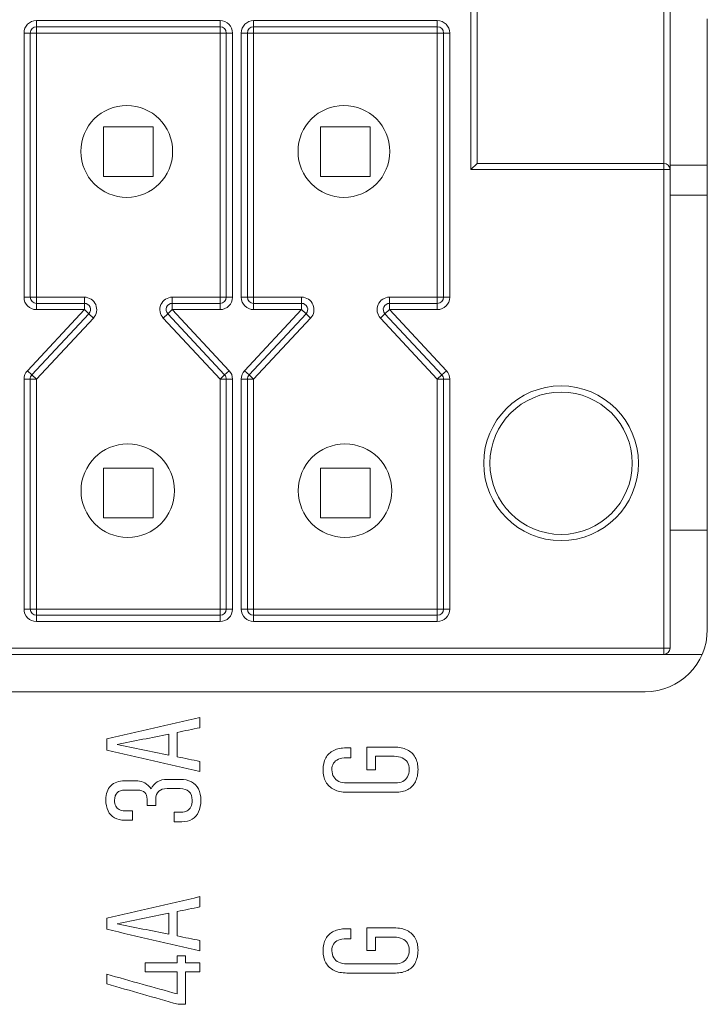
# Model space of a CAD drawing. Header units: millimetres. Extents: x 990 to 1811, y 0 to 562.
# Tile 16 of 256: x 1306 to 1317, y 215 to 231. Entities that reach past the tile are written whole.
import ezdxf

# ---------------------------------------------------------------- set-up
doc = ezdxf.new("R2010")
doc.units = ezdxf.units.MM
doc.layers.add('1', color=7, linetype='Continuous', true_color=0xffffff)
doc.layers.add('10', color=7, linetype='Continuous')

msp = doc.modelspace()

# ---------------------------------------------------------------- linework, layer by layer
at = {"layer": '1', "color": 7, "linetype": 'Continuous', "lineweight": 18}
for p, q in [((1317.098, 221.46), (1317.098, 231.3)), ((1316.498, 228.942), (1317.098, 228.942)), ((1317.098, 228.46), (1316.498, 228.46)), ((1288.988, 220.46), (1316.098, 220.46))]:
    msp.add_line(p, q, dxfattribs=at)
msp.add_arc((1316.098, 221.46), 1, 270, 0, dxfattribs=at)
for points in [[(1307.422, 219.698), (1307.922, 219.813), (1308.422, 219.929), (1308.922, 220.044)], [(1308.922, 220.044), (1308.922, 219.989), (1308.922, 219.934), (1308.922, 219.879)], [(1308.922, 219.879), (1308.8, 219.855), (1308.679, 219.83), (1308.557, 219.805)], [(1307.422, 219.518), (1307.422, 219.578), (1307.422, 219.638), (1307.422, 219.698)], [(1308.419, 219.777), (1308.142, 219.721), (1307.865, 219.664), (1307.588, 219.608)], [(1308.419, 219.439), (1308.419, 219.552), (1308.419, 219.664), (1308.419, 219.777)], [(1308.557, 219.805), (1308.557, 219.674), (1308.557, 219.542), (1308.557, 219.411)], [(1308.922, 219.172), (1308.422, 219.287), (1307.922, 219.403), (1307.422, 219.518)], [(1307.588, 219.608), (1307.865, 219.552), (1308.142, 219.495), (1308.419, 219.439)], [(1311.352, 219.555), (1311.352, 219.501), (1311.352, 219.448), (1311.352, 219.394)], [(1311.614, 219.202), (1311.614, 219.324), (1311.614, 219.446), (1311.614, 219.567)], [(1312.26, 219.525), (1312.317, 219.497), (1312.361, 219.456), (1312.392, 219.402)], [(1308.557, 219.411), (1308.679, 219.386), (1308.8, 219.361), (1308.922, 219.337)], [(1310.95, 219.392), (1310.979, 219.445), (1311.022, 219.485), (1311.078, 219.513)], [(1311.155, 219.372), (1311.12, 219.357), (1311.094, 219.335), (1311.076, 219.306)], [(1311.752, 219.419), (1311.752, 219.347), (1311.752, 219.274), (1311.752, 219.202)], [(1312.266, 219.322), (1312.247, 219.353), (1312.22, 219.378), (1312.184, 219.394)], [(1308.922, 219.337), (1308.922, 219.282), (1308.922, 219.227), (1308.922, 219.172)], [(1311.752, 219.202), (1311.706, 219.202), (1311.66, 219.202), (1311.614, 219.202)], [(1311.078, 219.087), (1311.097, 219.055), (1311.124, 219.031), (1311.16, 219.014)], [(1312.193, 219.015), (1312.225, 219.033), (1312.251, 219.057), (1312.268, 219.09)], [(1308.035, 218.989), (1308.072, 218.966), (1308.107, 218.934), (1308.138, 218.893)], [(1308.138, 218.893), (1308.158, 218.942), (1308.191, 218.98), (1308.236, 219.007)], [(1308.785, 219.008), (1308.835, 218.982), (1308.873, 218.943), (1308.898, 218.893)], [(1311.083, 218.883), (1311.026, 218.912), (1310.982, 218.953), (1310.951, 219.007)], [(1312.394, 219.009), (1312.366, 218.954), (1312.324, 218.912), (1312.27, 218.884)], [(1307.566, 218.618), (1307.579, 218.593), (1307.598, 218.574), (1307.623, 218.56)], [(1308.211, 218.625), (1308.165, 218.625), (1308.119, 218.625), (1308.072, 218.625)], [(1307.547, 218.427), (1307.501, 218.453), (1307.466, 218.491), (1307.442, 218.54)], [(1307.837, 218.54), (1307.837, 218.49), (1307.837, 218.439), (1307.837, 218.389)], [(1308.506, 218.364), (1308.506, 218.415), (1308.506, 218.466), (1308.506, 218.517)], [(1308.901, 218.523), (1308.877, 218.471), (1308.842, 218.432), (1308.796, 218.405)], [(1307.421, 216.812), (1307.921, 216.927), (1308.421, 217.043), (1308.921, 217.158)], [(1308.921, 217.158), (1308.921, 217.103), (1308.921, 217.048), (1308.921, 216.993)], [(1308.921, 216.993), (1308.8, 216.968), (1308.678, 216.944), (1308.557, 216.919)], [(1308.419, 216.891), (1308.141, 216.835), (1307.864, 216.778), (1307.587, 216.722)], [(1308.419, 216.553), (1308.419, 216.665), (1308.419, 216.778), (1308.419, 216.891)], [(1308.557, 216.919), (1308.557, 216.788), (1308.557, 216.656), (1308.557, 216.525)], [(1307.421, 216.632), (1307.421, 216.692), (1307.421, 216.752), (1307.421, 216.812)], [(1307.587, 216.722), (1307.864, 216.665), (1308.141, 216.609), (1308.419, 216.553)], [(1308.921, 216.285), (1308.421, 216.401), (1307.921, 216.517), (1307.421, 216.632)], [(1308.557, 216.525), (1308.678, 216.5), (1308.8, 216.475), (1308.921, 216.451)], [(1310.95, 216.479), (1310.979, 216.532), (1311.022, 216.572), (1311.078, 216.6)], [(1311.352, 216.642), (1311.352, 216.588), (1311.352, 216.535), (1311.352, 216.481)], [(1311.614, 216.289), (1311.614, 216.411), (1311.614, 216.533), (1311.614, 216.654)], [(1311.752, 216.506), (1311.752, 216.433), (1311.752, 216.361), (1311.752, 216.289)], [(1312.26, 216.612), (1312.317, 216.584), (1312.361, 216.543), (1312.392, 216.489)], [(1308.921, 216.451), (1308.921, 216.395), (1308.921, 216.34), (1308.921, 216.285)], [(1311.155, 216.459), (1311.12, 216.444), (1311.094, 216.422), (1311.076, 216.393)], [(1312.266, 216.409), (1312.247, 216.44), (1312.22, 216.464), (1312.184, 216.481)], [(1308.558, 216.09), (1308.558, 216.128), (1308.558, 216.165), (1308.558, 216.203)], [(1308.558, 216.203), (1308.602, 216.203), (1308.647, 216.203), (1308.691, 216.203)], [(1308.691, 216.203), (1308.691, 216.165), (1308.691, 216.128), (1308.691, 216.09)], [(1311.752, 216.289), (1311.706, 216.289), (1311.66, 216.289), (1311.614, 216.289)], [(1308.039, 216.09), (1308.212, 216.09), (1308.385, 216.09), (1308.558, 216.09)], [(1308.039, 215.947), (1308.039, 215.995), (1308.039, 216.043), (1308.039, 216.09)], [(1308.691, 216.09), (1308.768, 216.09), (1308.845, 216.09), (1308.922, 216.09)], [(1308.922, 216.09), (1308.922, 216.043), (1308.922, 215.995), (1308.922, 215.947)], [(1311.083, 215.97), (1311.026, 215.998), (1310.982, 216.04), (1310.951, 216.094)], [(1311.078, 216.174), (1311.097, 216.142), (1311.124, 216.118), (1311.16, 216.101)], [(1312.193, 216.102), (1312.225, 216.12), (1312.251, 216.144), (1312.268, 216.177)], [(1312.394, 216.096), (1312.366, 216.041), (1312.324, 215.999), (1312.27, 215.971)], [(1307.422, 215.907), (1307.801, 215.802), (1308.179, 215.696), (1308.558, 215.591)], [(1307.422, 215.752), (1307.422, 215.804), (1307.422, 215.855), (1307.422, 215.907)], [(1308.558, 215.947), (1308.385, 215.947), (1308.212, 215.947), (1308.039, 215.947)], [(1308.558, 215.591), (1308.558, 215.71), (1308.558, 215.828), (1308.558, 215.947)], [(1308.691, 215.947), (1308.691, 215.773), (1308.691, 215.598), (1308.691, 215.424)], [(1308.922, 215.947), (1308.845, 215.947), (1308.768, 215.947), (1308.691, 215.947)], [(1308.57, 215.424), (1308.188, 215.533), (1307.805, 215.643), (1307.422, 215.752)], [(1308.691, 215.424), (1308.651, 215.424), (1308.61, 215.424), (1308.57, 215.424)]]:
    msp.add_open_spline(points, degree=3, dxfattribs=at)
for points, knots in [([(1311.078, 219.513), (1311.134, 219.541), (1311.201, 219.555), (1311.279, 219.555), (1311.304, 219.555), (1311.328, 219.555), (1311.352, 219.555)], [0, 0, 0, 0, 0.5, 0.5, 0.5, 1, 1, 1, 1]), ([(1311.614, 219.567), (1311.76, 219.567), (1311.905, 219.567), (1312.051, 219.567), (1312.132, 219.567), (1312.202, 219.553), (1312.26, 219.525)], [0, 0, 0, 0, 0.5, 0.5, 0.5, 1, 1, 1, 1]), ([(1310.951, 219.007), (1310.921, 219.061), (1310.906, 219.125), (1310.906, 219.275), (1310.921, 219.339), (1310.95, 219.392)], [0, 0, 0, 0, 0.5, 0.5, 1, 1, 1, 1]), ([(1311.352, 219.394), (1311.328, 219.394), (1311.304, 219.394), (1311.279, 219.394), (1311.231, 219.394), (1311.189, 219.387), (1311.155, 219.372)], [0, 0, 0, 0, 0.5, 0.5, 0.5, 1, 1, 1, 1]), ([(1312.184, 219.394), (1312.148, 219.411), (1312.105, 219.419), (1312.055, 219.419), (1311.954, 219.419), (1311.853, 219.419), (1311.752, 219.419)], [0, 0, 0, 0, 0.5, 0.5, 0.5, 1, 1, 1, 1]), ([(1312.392, 219.402), (1312.422, 219.348), (1312.437, 219.283), (1312.437, 219.13), (1312.423, 219.064), (1312.394, 219.009)], [0, 0, 0, 0, 0.5, 0.5, 1, 1, 1, 1]), ([(1311.076, 219.306), (1311.058, 219.277), (1311.049, 219.242), (1311.049, 219.201), (1311.049, 219.156), (1311.059, 219.118), (1311.078, 219.087)], [0, 0, 0, 0, 0.5, 0.5, 0.5, 1, 1, 1, 1]), ([(1312.268, 219.09), (1312.285, 219.122), (1312.294, 219.161), (1312.294, 219.252), (1312.284, 219.29), (1312.266, 219.322)], [0, 0, 0, 0, 0.5, 0.5, 1, 1, 1, 1]), ([(1308.236, 219.007), (1308.281, 219.034), (1308.334, 219.048), (1308.395, 219.048), (1308.466, 219.048), (1308.536, 219.048), (1308.676, 219.048), (1308.736, 219.035), (1308.785, 219.008)], [0, 0, 0, 0, 0.333333, 0.333333, 0.333333, 0.666667, 0.666667, 1, 1, 1, 1]), ([(1307.442, 218.54), (1307.418, 218.59), (1307.406, 218.65), (1307.406, 218.72), (1307.406, 218.816), (1307.433, 218.891), (1307.487, 218.944)], [0, 0, 0, 0, 0.5, 0.5, 0.5, 1, 1, 1, 1]), ([(1307.487, 218.944), (1307.54, 218.997), (1307.616, 219.023), (1307.713, 219.023), (1307.784, 219.023), (1307.854, 219.023), (1307.924, 219.023), (1307.96, 219.023), (1307.997, 219.012), (1308.035, 218.989)], [0, 0, 0, 0, 0.333333, 0.333333, 0.333333, 0.666667, 0.666667, 0.666667, 1, 1, 1, 1]), ([(1308.716, 218.539), (1308.742, 218.554), (1308.762, 218.577), (1308.79, 218.635), (1308.797, 218.67), (1308.797, 218.711), (1308.797, 218.77), (1308.78, 218.817), (1308.712, 218.883), (1308.665, 218.899), (1308.605, 218.899), (1308.535, 218.899), (1308.464, 218.899), (1308.394, 218.899), (1308.336, 218.899), (1308.291, 218.885), (1308.259, 218.855)], [0, 0, 0, 0, 0.166667, 0.166667, 0.333333, 0.333333, 0.333333, 0.5, 0.5, 0.666667, 0.666667, 0.666667, 0.833333, 0.833333, 0.833333, 1, 1, 1, 1]), ([(1308.898, 218.893), (1308.924, 218.842), (1308.937, 218.781), (1308.937, 218.711), (1308.937, 218.638), (1308.925, 218.575), (1308.901, 218.523)], [0, 0, 0, 0, 0.5, 0.5, 0.5, 1, 1, 1, 1]), ([(1312.27, 218.884), (1312.216, 218.855), (1312.15, 218.841), (1312.074, 218.841), (1311.813, 218.841), (1311.552, 218.841), (1311.291, 218.841), (1311.21, 218.841), (1311.14, 218.855), (1311.083, 218.883)], [0, 0, 0, 0, 0.333333, 0.333333, 0.333333, 0.666667, 0.666667, 0.666667, 1, 1, 1, 1]), ([(1311.16, 219.014), (1311.196, 218.998), (1311.24, 218.99), (1311.291, 218.99), (1311.552, 218.99), (1311.813, 218.99), (1312.074, 218.99), (1312.12, 218.99), (1312.159, 218.998), (1312.193, 219.015)], [0, 0, 0, 0, 0.333333, 0.333333, 0.333333, 0.666667, 0.666667, 0.666667, 1, 1, 1, 1]), ([(1308.033, 218.837), (1308.007, 218.862), (1307.97, 218.875), (1307.923, 218.875), (1307.852, 218.875), (1307.782, 218.875), (1307.711, 218.875), (1307.658, 218.875), (1307.618, 218.86), (1307.561, 218.803), (1307.546, 218.763), (1307.546, 218.71), (1307.546, 218.674), (1307.553, 218.643), (1307.566, 218.618)], [0, 0, 0, 0, 0.2, 0.2, 0.2, 0.4, 0.4, 0.4, 0.6, 0.6, 0.8, 0.8, 0.8, 1, 1, 1, 1]), ([(1308.072, 218.625), (1308.072, 218.66), (1308.072, 218.696), (1308.072, 218.731), (1308.072, 218.777), (1308.059, 218.812), (1308.033, 218.837)], [0, 0, 0, 0, 0.5, 0.5, 0.5, 1, 1, 1, 1]), ([(1308.259, 218.855), (1308.227, 218.825), (1308.211, 218.784), (1308.211, 218.731), (1308.211, 218.696), (1308.211, 218.66), (1308.211, 218.625)], [0, 0, 0, 0, 0.5, 0.5, 0.5, 1, 1, 1, 1]), ([(1307.837, 218.389), (1307.796, 218.389), (1307.754, 218.389), (1307.712, 218.389), (1307.648, 218.389), (1307.593, 218.402), (1307.547, 218.427)], [0, 0, 0, 0, 0.5, 0.5, 0.5, 1, 1, 1, 1]), ([(1307.623, 218.56), (1307.647, 218.547), (1307.677, 218.54), (1307.712, 218.54), (1307.754, 218.54), (1307.796, 218.54), (1307.837, 218.54)], [0, 0, 0, 0, 0.5, 0.5, 0.5, 1, 1, 1, 1]), ([(1308.506, 218.517), (1308.544, 218.517), (1308.582, 218.517), (1308.657, 218.517), (1308.689, 218.524), (1308.716, 218.539)], [0, 0, 0, 0, 0.5, 0.5, 1, 1, 1, 1]), ([(1308.796, 218.405), (1308.75, 218.378), (1308.695, 218.364), (1308.631, 218.364), (1308.589, 218.364), (1308.547, 218.364), (1308.506, 218.364)], [0, 0, 0, 0, 0.5, 0.5, 0.5, 1, 1, 1, 1]), ([(1311.078, 216.6), (1311.134, 216.628), (1311.201, 216.642), (1311.279, 216.642), (1311.304, 216.642), (1311.328, 216.642), (1311.352, 216.642)], [0, 0, 0, 0, 0.5, 0.5, 0.5, 1, 1, 1, 1]), ([(1311.614, 216.654), (1311.76, 216.654), (1311.905, 216.654), (1312.051, 216.654), (1312.132, 216.654), (1312.202, 216.64), (1312.26, 216.612)], [0, 0, 0, 0, 0.5, 0.5, 0.5, 1, 1, 1, 1]), ([(1312.184, 216.481), (1312.148, 216.497), (1312.105, 216.506), (1312.055, 216.506), (1311.954, 216.506), (1311.853, 216.506), (1311.752, 216.506)], [0, 0, 0, 0, 0.5, 0.5, 0.5, 1, 1, 1, 1]), ([(1310.951, 216.094), (1310.921, 216.148), (1310.906, 216.212), (1310.906, 216.362), (1310.921, 216.426), (1310.95, 216.479)], [0, 0, 0, 0, 0.5, 0.5, 1, 1, 1, 1]), ([(1311.076, 216.393), (1311.058, 216.364), (1311.049, 216.329), (1311.049, 216.288), (1311.049, 216.243), (1311.059, 216.205), (1311.078, 216.174)], [0, 0, 0, 0, 0.5, 0.5, 0.5, 1, 1, 1, 1]), ([(1311.352, 216.481), (1311.328, 216.481), (1311.304, 216.481), (1311.279, 216.481), (1311.231, 216.481), (1311.189, 216.474), (1311.155, 216.459)], [0, 0, 0, 0, 0.5, 0.5, 0.5, 1, 1, 1, 1]), ([(1312.268, 216.177), (1312.285, 216.209), (1312.294, 216.248), (1312.294, 216.339), (1312.284, 216.377), (1312.266, 216.409)], [0, 0, 0, 0, 0.5, 0.5, 1, 1, 1, 1]), ([(1312.392, 216.489), (1312.422, 216.435), (1312.437, 216.37), (1312.437, 216.217), (1312.423, 216.151), (1312.394, 216.096)], [0, 0, 0, 0, 0.5, 0.5, 1, 1, 1, 1]), ([(1311.16, 216.101), (1311.196, 216.085), (1311.24, 216.077), (1311.291, 216.077), (1311.552, 216.077), (1311.813, 216.077), (1312.074, 216.077), (1312.12, 216.077), (1312.159, 216.085), (1312.193, 216.102)], [0, 0, 0, 0, 0.333333, 0.333333, 0.333333, 0.666667, 0.666667, 0.666667, 1, 1, 1, 1]), ([(1312.27, 215.971), (1312.216, 215.942), (1312.15, 215.928), (1312.074, 215.928), (1311.813, 215.928), (1311.552, 215.928), (1311.291, 215.928), (1311.21, 215.928), (1311.14, 215.942), (1311.083, 215.97)], [0, 0, 0, 0, 0.333333, 0.333333, 0.333333, 0.666667, 0.666667, 0.666667, 1, 1, 1, 1])]:
    msp.add_open_spline(points, degree=3, knots=knots, dxfattribs=at)
at = {"layer": '10', "color": 7, "linetype": 'Continuous', "lineweight": 18}
for p, q in [((1313.288, 228.87), (1313.288, 231.6)), ((1313.388, 231.6), (1313.388, 228.97)), ((1316.398, 228.97), (1316.398, 231.6)), ((1316.498, 231.6), (1316.498, 228.87)), ((1306.288, 231.27), (1306.288, 231.17)), ((1306.288, 231.27), (1309.248, 231.27)), ((1309.248, 231.27), (1309.248, 231.17)), ((1309.788, 231.27), (1309.788, 231.17)), ((1309.788, 231.27), (1312.748, 231.27)), ((1312.748, 231.27), (1312.748, 231.17)), ((1306.288, 231.17), (1306.288, 231.07)), ((1309.248, 231.17), (1306.288, 231.17)), ((1309.248, 231.17), (1309.248, 231.07)), ((1309.788, 231.17), (1309.788, 231.07)), ((1312.748, 231.17), (1309.788, 231.17)), ((1312.748, 231.17), (1312.748, 231.07)), ((1306.088, 231.07), (1306.188, 231.07)), ((1306.088, 231.07), (1306.088, 226.815)), ((1306.188, 231.07), (1306.288, 231.07)), ((1306.188, 231.07), (1306.188, 226.815)), ((1306.288, 231.07), (1306.288, 226.815)), ((1309.248, 231.07), (1306.288, 231.07)), ((1309.248, 226.815), (1309.248, 231.07)), ((1309.348, 231.07), (1309.248, 231.07)), ((1309.348, 226.815), (1309.348, 231.07)), ((1309.348, 231.07), (1309.448, 231.07)), ((1309.448, 231.07), (1309.448, 226.815)), ((1309.588, 231.07), (1309.688, 231.07)), ((1309.588, 231.07), (1309.588, 226.815)), ((1309.688, 231.07), (1309.788, 231.07)), ((1309.688, 231.07), (1309.688, 226.815)), ((1312.748, 231.07), (1309.788, 231.07)), ((1309.788, 231.07), (1309.788, 226.815)), ((1312.848, 231.07), (1312.748, 231.07)), ((1312.748, 226.815), (1312.748, 231.07)), ((1312.848, 231.07), (1312.948, 231.07)), ((1312.848, 226.815), (1312.848, 231.07)), ((1312.948, 231.07), (1312.948, 226.815)), ((1308.168, 229.56), (1307.368, 229.56)), ((1307.368, 229.56), (1307.368, 228.76)), ((1308.168, 229.56), (1308.168, 228.76)), ((1310.868, 229.56), (1310.868, 228.76)), ((1311.668, 229.56), (1310.868, 229.56)), ((1311.668, 229.56), (1311.668, 228.76)), ((1313.388, 228.97), (1313.288, 228.87)), ((1313.388, 228.97), (1316.398, 228.97)), ((1316.398, 228.97), (1316.398, 228.87)), ((1308.168, 228.76), (1307.368, 228.76)), ((1311.668, 228.76), (1310.868, 228.76)), ((1316.398, 228.87), (1313.288, 228.87)), ((1316.498, 228.87), (1316.398, 228.87)), ((1316.398, 221.16), (1316.398, 228.87)), ((1316.498, 228.87), (1316.498, 221.16)), ((1306.088, 226.815), (1306.188, 226.815)), ((1306.188, 226.815), (1306.288, 226.815)), ((1306.288, 226.815), (1307.06, 226.815)), ((1306.288, 226.715), (1306.288, 226.815)), ((1307.06, 226.715), (1307.06, 226.815)), ((1308.477, 226.815), (1309.248, 226.815)), ((1308.477, 226.815), (1308.477, 226.715)), ((1309.348, 226.815), (1309.248, 226.815)), ((1309.248, 226.715), (1309.248, 226.815)), ((1309.448, 226.815), (1309.348, 226.815)), ((1309.588, 226.815), (1309.688, 226.815)), ((1309.688, 226.815), (1309.788, 226.815)), ((1309.788, 226.815), (1310.56, 226.815)), ((1309.788, 226.715), (1309.788, 226.815)), ((1310.56, 226.715), (1310.56, 226.815)), ((1311.977, 226.815), (1312.748, 226.815)), ((1311.977, 226.815), (1311.977, 226.715)), ((1312.848, 226.815), (1312.748, 226.815)), ((1312.748, 226.715), (1312.748, 226.815)), ((1312.948, 226.815), (1312.848, 226.815)), ((1306.288, 226.715), (1307.06, 226.715)), ((1306.288, 226.615), (1306.288, 226.715)), ((1307.06, 226.615), (1307.06, 226.715)), ((1308.477, 226.615), (1308.477, 226.715)), ((1308.477, 226.715), (1309.248, 226.715)), ((1309.248, 226.715), (1309.248, 226.615)), ((1309.788, 226.715), (1310.56, 226.715)), ((1309.788, 226.615), (1309.788, 226.715)), ((1310.56, 226.615), (1310.56, 226.715)), ((1311.977, 226.715), (1312.748, 226.715)), ((1311.977, 226.615), (1311.977, 226.715)), ((1312.748, 226.715), (1312.748, 226.615)), ((1306.142, 225.631), (1307.06, 226.615)), ((1307.133, 226.546), (1306.215, 225.562)), ((1306.288, 226.615), (1307.06, 226.615)), ((1307.06, 226.615), (1307.133, 226.546)), ((1307.133, 226.546), (1307.206, 226.478)), ((1308.404, 226.546), (1308.331, 226.478)), ((1308.404, 226.546), (1308.477, 226.615)), ((1309.321, 225.562), (1308.404, 226.546)), ((1309.395, 225.631), (1308.477, 226.615)), ((1308.477, 226.615), (1309.248, 226.615)), ((1309.642, 225.631), (1310.56, 226.615)), ((1310.633, 226.546), (1309.715, 225.562)), ((1309.788, 226.615), (1310.56, 226.615)), ((1310.56, 226.615), (1310.633, 226.546)), ((1310.633, 226.546), (1310.706, 226.478)), ((1311.904, 226.546), (1311.831, 226.478)), ((1311.904, 226.546), (1311.977, 226.615)), ((1312.821, 225.562), (1311.904, 226.546)), ((1312.895, 225.631), (1311.977, 226.615)), ((1311.977, 226.615), (1312.748, 226.615)), ((1307.206, 226.478), (1306.288, 225.494)), ((1309.248, 225.494), (1308.331, 226.478)), ((1310.706, 226.478), (1309.788, 225.494)), ((1312.748, 225.494), (1311.831, 226.478)), ((1306.215, 225.562), (1306.142, 225.631)), ((1306.215, 225.562), (1306.288, 225.494)), ((1309.248, 225.494), (1309.321, 225.562)), ((1309.321, 225.562), (1309.395, 225.631)), ((1309.715, 225.562), (1309.642, 225.631)), ((1309.715, 225.562), (1309.788, 225.494)), ((1312.748, 225.494), (1312.821, 225.562)), ((1312.821, 225.562), (1312.895, 225.631)), ((1306.088, 225.494), (1306.088, 221.79)), ((1306.188, 225.494), (1306.088, 225.494)), ((1306.288, 225.494), (1306.188, 225.494)), ((1306.188, 225.494), (1306.188, 221.79)), ((1306.288, 225.494), (1306.288, 221.79)), ((1309.248, 221.79), (1309.248, 225.494)), ((1309.248, 225.494), (1309.348, 225.494)), ((1309.348, 221.79), (1309.348, 225.494)), ((1309.348, 225.494), (1309.448, 225.494)), ((1309.448, 225.494), (1309.448, 221.79)), ((1309.688, 225.494), (1309.588, 225.494)), ((1309.588, 225.494), (1309.588, 221.79)), ((1309.788, 225.494), (1309.688, 225.494)), ((1309.688, 225.494), (1309.688, 221.79)), ((1309.788, 225.494), (1309.788, 221.79)), ((1312.748, 225.494), (1312.848, 225.494)), ((1312.748, 221.79), (1312.748, 225.494)), ((1312.848, 225.494), (1312.948, 225.494)), ((1312.848, 221.79), (1312.848, 225.494)), ((1312.948, 225.494), (1312.948, 221.79)), ((1307.368, 223.26), (1307.368, 224.06)), ((1308.168, 224.06), (1307.368, 224.06)), ((1308.168, 223.26), (1308.168, 224.06)), ((1310.868, 223.26), (1310.868, 224.06)), ((1311.668, 224.06), (1310.868, 224.06)), ((1311.668, 223.26), (1311.668, 224.06)), ((1308.168, 223.26), (1307.368, 223.26)), ((1311.668, 223.26), (1310.868, 223.26)), ((1317.098, 223.06), (1316.498, 223.06)), ((1306.188, 221.79), (1306.088, 221.79)), ((1306.288, 221.79), (1306.188, 221.79)), ((1306.288, 221.79), (1306.288, 221.69)), ((1306.288, 221.79), (1309.248, 221.79)), ((1309.248, 221.79), (1309.248, 221.69)), ((1309.248, 221.79), (1309.348, 221.79)), ((1309.348, 221.79), (1309.448, 221.79)), ((1309.688, 221.79), (1309.588, 221.79)), ((1309.788, 221.79), (1309.688, 221.79)), ((1309.788, 221.79), (1309.788, 221.69)), ((1309.788, 221.79), (1312.748, 221.79)), ((1312.748, 221.79), (1312.748, 221.69)), ((1312.748, 221.79), (1312.848, 221.79)), ((1312.848, 221.79), (1312.948, 221.79)), ((1306.288, 221.69), (1309.248, 221.69)), ((1306.288, 221.69), (1306.288, 221.59)), ((1309.248, 221.59), (1306.288, 221.59)), ((1309.248, 221.69), (1309.248, 221.59)), ((1309.788, 221.69), (1309.788, 221.59)), ((1309.788, 221.69), (1312.748, 221.69)), ((1312.748, 221.59), (1309.788, 221.59)), ((1312.748, 221.69), (1312.748, 221.59)), ((1288.688, 221.16), (1316.398, 221.16)), ((1316.498, 221.16), (1316.398, 221.16)), ((1316.398, 221.16), (1316.398, 221.06)), ((1316.398, 221.06), (1288.688, 221.06)), ((1317.014, 221.06), (1316.396, 221.06))]:
    msp.add_line(p, q, dxfattribs=at)
for centre, radius in [((1307.743, 229.163), 0.74), ((1311.243, 229.163), 0.74), ((1314.742, 224.14), 1.246), ((1314.742, 224.14), 1.146), ((1307.76, 223.698), 0.753), ((1311.26, 223.698), 0.753)]:
    msp.add_circle(centre, radius, dxfattribs=at)
for centre, radius, start, end in [((1306.288, 231.07), 0.2, 90, 180), ((1309.248, 231.07), 0.2, 0, 90), ((1309.788, 231.07), 0.2, 90, 180), ((1312.748, 231.07), 0.2, 0, 90), ((1306.288, 231.07), 0.1, 90, 180), ((1309.248, 231.07), 0.1, 0, 90), ((1309.788, 231.07), 0.1, 90, 180), ((1312.748, 231.07), 0.1, 0, 90), ((1316.398, 228.87), 0.1, 0, 90), ((1306.288, 226.815), 0.2, 180, 270), ((1306.288, 226.815), 0.1, 180, 270), ((1307.06, 226.615), 0.2, 317, 90), ((1308.477, 226.615), 0.2, 90, 223), ((1309.248, 226.815), 0.2, 270, 0), ((1309.248, 226.815), 0.1, 270, 0), ((1309.788, 226.815), 0.2, 180, 270), ((1309.788, 226.815), 0.1, 180, 270), ((1310.56, 226.615), 0.2, 317, 90), ((1311.977, 226.615), 0.2, 90, 223), ((1312.748, 226.815), 0.2, 270, 0), ((1312.748, 226.815), 0.1, 270, 0), ((1307.06, 226.615), 0.1, 317, 90), ((1308.477, 226.615), 0.1, 90, 223), ((1310.56, 226.615), 0.1, 317, 90), ((1311.977, 226.615), 0.1, 90, 223), ((1306.288, 225.494), 0.2, 137, 180), ((1306.288, 225.494), 0.1, 137, 180), ((1309.248, 225.494), 0.1, 0, 43), ((1309.248, 225.494), 0.2, 0, 43), ((1309.788, 225.494), 0.2, 137, 180), ((1309.788, 225.494), 0.1, 137, 180), ((1312.748, 225.494), 0.1, 0, 43), ((1312.748, 225.494), 0.2, 0, 43), ((1306.288, 221.79), 0.2, 180, 270), ((1306.288, 221.79), 0.1, 180, 270), ((1309.248, 221.79), 0.2, 270, 0), ((1309.248, 221.79), 0.1, 270, 0), ((1309.788, 221.79), 0.2, 180, 270), ((1309.788, 221.79), 0.1, 180, 270), ((1312.748, 221.79), 0.2, 270, 0), ((1312.748, 221.79), 0.1, 270, 0), ((1316.398, 221.16), 0.1, 270, 0)]:
    msp.add_arc(centre, radius, start, end, dxfattribs=at)

doc.saveas('drawing.dxf')
